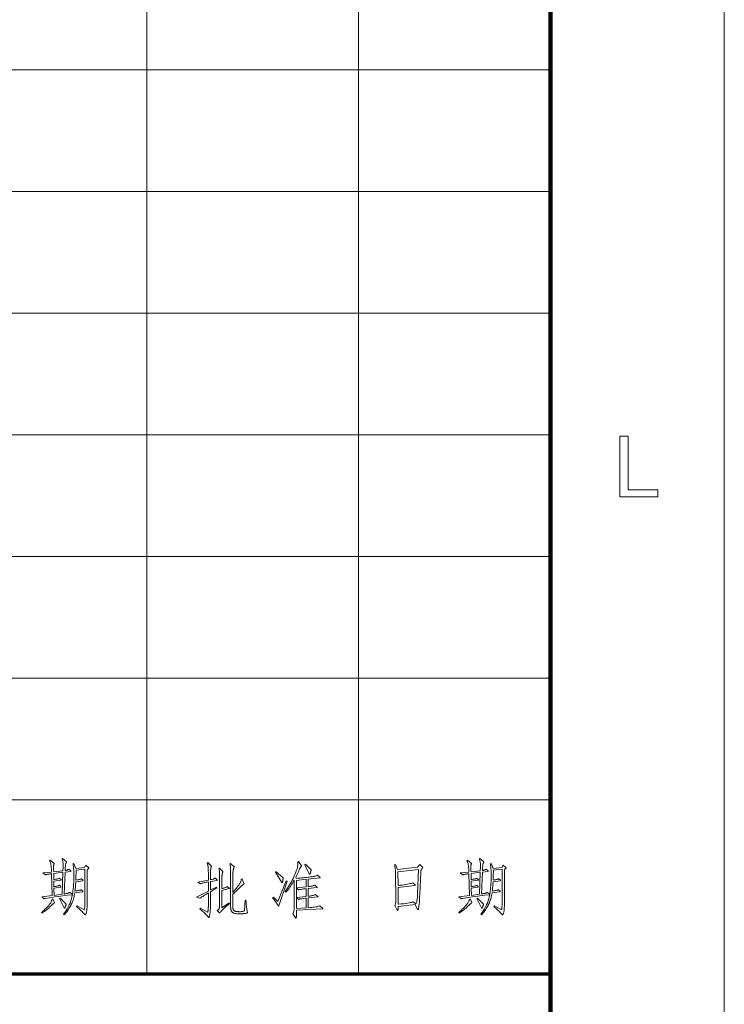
# Model space of a CAD drawing. Extents: x 0 to 1189, y 0 to 841.
# Tile 128 of 132: x 1138 to 1179, y 74 to 131. Entities that reach past the tile are written whole.
import ezdxf

# ---------------------------------------------------------------- set-up
doc = ezdxf.new("R2010")
doc.units = 0

msp = doc.modelspace()

# ---------------------------------------------------------------- linework, layer by layer
at = {"color": 7, "lineweight": 13}
for p, q in [((1179, 10), (1179, 831)), ((1157.953, 821.087), (1157.953, 76.087)), ((1145.78, 821), (1145.78, 76)), ((1169, 128), (989, 128)), ((1169, 121), (989, 121)), ((1169, 114), (989, 114)), ((1169, 107), (989, 107)), ((1169, 100), (989, 100)), ((1169, 93), (989, 93)), ((1169, 86), (989, 86))]:
    msp.add_line(p, q, dxfattribs=at)
at = {"color": 7, "lineweight": 100}
msp.add_line((1169, 20), (1169, 821), dxfattribs=at)
at = {"color": 5, "lineweight": 70}
msp.add_line((989, 76), (1169, 76), dxfattribs=at)
at = {"color": 7, "lineweight": 13}
for points in [[(1172.999, 103.43), (1172.999, 106.93), (1173.462, 106.93), (1173.462, 103.843), (1175.185, 103.843), (1175.185, 103.43)], [(1142.285, 82.242), (1142.441, 82.121), (1142.445, 82.118), (1142.448, 82.115), (1142.45, 82.113), (1142.452, 82.11), (1142.454, 82.108), (1142.456, 82.106), (1142.457, 82.104), (1142.458, 82.102), (1142.458, 82.1), (1142.459, 82.098), (1142.458, 82.096), (1142.458, 82.094), (1142.457, 82.093), (1142.456, 82.091), (1142.455, 82.089), (1142.454, 82.087), (1142.452, 82.085), (1142.45, 82.083), (1142.447, 82.081), (1142.445, 82.079), (1142.428, 82.064), (1142.412, 82.049), (1142.399, 82.034), (1142.387, 82.019), (1142.377, 82.003), (1142.369, 81.988), (1142.363, 81.972), (1142.358, 81.956), (1142.355, 81.939), (1142.355, 81.923), (1142.355, 80.056), (1142.354, 79.991), (1142.353, 79.93), (1142.351, 79.872), (1142.349, 79.817), (1142.345, 79.765), (1142.342, 79.717), (1142.337, 79.673), (1142.331, 79.631), (1142.325, 79.593), (1142.318, 79.559), (1142.311, 79.527), (1142.304, 79.499), (1142.296, 79.475), (1142.289, 79.453), (1142.281, 79.435), (1142.274, 79.42), (1142.266, 79.409), (1142.259, 79.4), (1142.251, 79.395), (1142.244, 79.394), (1142.241, 79.394), (1142.238, 79.395), (1142.235, 79.395), (1142.233, 79.397), (1142.23, 79.398), (1142.227, 79.4), (1142.224, 79.402), (1142.221, 79.405), (1142.219, 79.408), (1142.216, 79.411), (1142.182, 79.45), (1142.145, 79.491), (1142.105, 79.533), (1142.063, 79.577), (1142.018, 79.623), (1141.97, 79.67), (1141.92, 79.719), (1141.866, 79.77), (1141.81, 79.822), (1141.751, 79.876), (1141.779, 79.911), (1142.181, 79.685), (1142.19, 79.712), (1142.197, 79.743), (1142.204, 79.776), (1142.21, 79.812), (1142.215, 79.852), (1142.219, 79.894), (1142.222, 79.94), (1142.224, 79.988), (1142.226, 80.04), (1142.226, 80.095), (1142.226, 82.023), (1141.716, 81.961), (1141.717, 81.909), (1141.717, 81.856), (1141.717, 81.802), (1141.716, 81.746), (1141.715, 81.689), (1141.714, 81.632), (1141.713, 81.573), (1141.711, 81.512), (1141.708, 81.451), (1141.706, 81.389), (1141.762, 81.398), (1141.813, 81.407), (1141.859, 81.416), (1141.9, 81.425), (1141.935, 81.434), (1141.965, 81.442), (1141.99, 81.45), (1142.009, 81.457), (1142.023, 81.465), (1142.032, 81.472), (1142.112, 81.399), (1142.115, 81.396), (1142.118, 81.392), (1142.121, 81.389), (1142.123, 81.386), (1142.125, 81.383), (1142.126, 81.381), (1142.128, 81.378), (1142.128, 81.376), (1142.129, 81.373), (1142.129, 81.371), (1142.129, 81.369), (1142.128, 81.367), (1142.127, 81.366), (1142.125, 81.364), (1142.123, 81.363), (1142.12, 81.361), (1142.117, 81.36), (1142.114, 81.359), (1142.109, 81.358), (1142.105, 81.357), (1141.702, 81.295), (1141.699, 81.24), (1141.696, 81.186), (1141.692, 81.131), (1141.688, 81.077), (1141.683, 81.023), (1141.678, 80.97), (1141.673, 80.916), (1141.667, 80.863), (1141.661, 80.81), (1141.654, 80.757), (1141.719, 80.768), (1141.777, 80.778), (1141.829, 80.788), (1141.875, 80.797), (1141.915, 80.806), (1141.948, 80.814), (1141.975, 80.821), (1141.996, 80.828), (1142.01, 80.835), (1142.018, 80.84), (1142.101, 80.761), (1142.105, 80.758), (1142.108, 80.755), (1142.11, 80.753), (1142.112, 80.75), (1142.114, 80.748), (1142.116, 80.746), (1142.117, 80.744), (1142.118, 80.742), (1142.119, 80.74), (1142.119, 80.738), (1142.118, 80.736), (1142.118, 80.735), (1142.117, 80.733), (1142.115, 80.732), (1142.113, 80.731), (1142.11, 80.73), (1142.107, 80.728), (1142.103, 80.728), (1142.099, 80.727), (1142.094, 80.726), (1141.643, 80.663), (1141.631, 80.585), (1141.617, 80.51), (1141.601, 80.436), (1141.583, 80.364), (1141.565, 80.295), (1141.544, 80.228), (1141.522, 80.163), (1141.498, 80.1), (1141.473, 80.039), (1141.446, 79.98), (1141.417, 79.922), (1141.385, 79.865), (1141.35, 79.807), (1141.313, 79.749), (1141.273, 79.691), (1141.23, 79.633), (1141.185, 79.575), (1141.137, 79.517), (1141.086, 79.459), (1141.033, 79.401), (1140.998, 79.435), (1141.074, 79.535), (1141.145, 79.638), (1141.21, 79.743), (1141.27, 79.851), (1141.323, 79.961), (1141.372, 80.074), (1141.414, 80.19), (1141.451, 80.308), (1141.482, 80.429), (1141.508, 80.552), (1141.21, 80.516), (1140.941, 80.482), (1140.703, 80.451), (1140.495, 80.423), (1140.317, 80.397), (1140.17, 80.375), (1140.052, 80.355), (1139.965, 80.338), (1139.908, 80.324), (1139.881, 80.313), (1139.742, 80.424), (1140.346, 80.5), (1140.311, 81.76), (1140.262, 81.753), (1140.215, 81.747), (1140.172, 81.741), (1140.132, 81.735), (1140.095, 81.729), (1140.062, 81.722), (1140.032, 81.716), (1140.005, 81.71), (1139.981, 81.704), (1139.961, 81.697), (1139.801, 81.801), (1140.311, 81.853), (1140.307, 81.95), (1140.301, 82.039), (1140.294, 82.122), (1140.285, 82.198), (1140.275, 82.266), (1140.263, 82.328), (1140.25, 82.383), (1140.235, 82.431), (1140.218, 82.472), (1140.2, 82.506), (1140.232, 82.537), (1140.45, 82.374), (1140.453, 82.371), (1140.456, 82.368), (1140.459, 82.366), (1140.461, 82.363), (1140.463, 82.36), (1140.465, 82.358), (1140.466, 82.355), (1140.467, 82.353), (1140.467, 82.35), (1140.467, 82.348), (1140.467, 82.345), (1140.467, 82.343), (1140.466, 82.34), (1140.464, 82.337), (1140.463, 82.333), (1140.461, 82.33), (1140.458, 82.326), (1140.455, 82.323), (1140.452, 82.319), (1140.448, 82.315), (1140.445, 82.31), (1140.442, 82.302), (1140.439, 82.292), (1140.436, 82.281), (1140.434, 82.267), (1140.432, 82.25), (1140.431, 82.232), (1140.43, 82.212), (1140.429, 82.189), (1140.429, 82.164), (1140.429, 82.137), (1140.429, 82.11), (1140.43, 82.083), (1140.43, 82.054), (1140.43, 82.025), (1140.431, 81.995), (1140.431, 81.964), (1140.432, 81.932), (1140.432, 81.9), (1140.433, 81.867), (1140.967, 81.923), (1140.974, 82.127), (1140.976, 82.191), (1140.976, 82.251), (1140.974, 82.307), (1140.971, 82.361), (1140.965, 82.41), (1140.958, 82.456), (1140.949, 82.499), (1140.938, 82.538), (1140.926, 82.574), (1140.911, 82.606), (1140.943, 82.637), (1141.151, 82.457), (1141.153, 82.454), (1141.156, 82.452), (1141.158, 82.449), (1141.16, 82.446), (1141.161, 82.444), (1141.162, 82.441), (1141.163, 82.438), (1141.164, 82.436), (1141.165, 82.433), (1141.165, 82.431), (1141.165, 82.428), (1141.164, 82.426), (1141.164, 82.423), (1141.163, 82.42), (1141.162, 82.417), (1141.161, 82.413), (1141.16, 82.41), (1141.158, 82.406), (1141.156, 82.402), (1141.154, 82.398), (1141.146, 82.383), (1141.138, 82.365), (1141.131, 82.345), (1141.124, 82.322), (1141.119, 82.297), (1141.114, 82.269), (1141.11, 82.238), (1141.107, 82.205), (1141.104, 82.169), (1141.102, 82.131), (1141.095, 81.944), (1141.124, 81.951), (1141.151, 81.958), (1141.177, 81.965), (1141.201, 81.972), (1141.223, 81.979), (1141.243, 81.986), (1141.262, 81.994), (1141.278, 82.001), (1141.294, 82.009), (1141.307, 82.016), (1141.401, 81.94), (1141.405, 81.936), (1141.409, 81.932), (1141.413, 81.928), (1141.416, 81.925), (1141.419, 81.921), (1141.421, 81.918), (1141.423, 81.915), (1141.424, 81.912), (1141.425, 81.91), (1141.425, 81.907), (1141.425, 81.905), (1141.424, 81.903), (1141.422, 81.901), (1141.42, 81.899), (1141.418, 81.897), (1141.415, 81.896), (1141.411, 81.894), (1141.407, 81.893), (1141.402, 81.892), (1141.397, 81.892), (1141.092, 81.853), (1141.036, 80.591), (1141.078, 80.597), (1141.118, 80.604), (1141.156, 80.612), (1141.192, 80.621), (1141.226, 80.63), (1141.258, 80.639), (1141.288, 80.65), (1141.316, 80.661), (1141.342, 80.672), (1141.366, 80.684), (1141.512, 80.573), (1141.527, 80.666), (1141.54, 80.763), (1141.552, 80.863), (1141.563, 80.967), (1141.571, 81.075), (1141.579, 81.186), (1141.584, 81.301), (1141.588, 81.42), (1141.591, 81.543), (1141.591, 81.67), (1141.591, 81.75), (1141.589, 81.827), (1141.587, 81.901), (1141.584, 81.972), (1141.579, 82.04), (1141.574, 82.105), (1141.568, 82.166), (1141.56, 82.225), (1141.552, 82.28), (1141.543, 82.332), (1141.588, 82.349), (1141.706, 82.055), (1142.198, 82.121)], [(1149.837, 81.403), (1149.839, 81.401), (1149.841, 81.399), (1149.842, 81.397), (1149.844, 81.395), (1149.845, 81.393), (1149.846, 81.391), (1149.847, 81.39), (1149.847, 81.388), (1149.847, 81.387), (1149.848, 81.385), (1149.847, 81.384), (1149.847, 81.383), (1149.846, 81.381), (1149.845, 81.38), (1149.843, 81.379), (1149.841, 81.378), (1149.839, 81.377), (1149.836, 81.376), (1149.833, 81.376), (1149.83, 81.375), (1149.449, 81.312), (1149.449, 80.823), (1149.792, 80.993), (1149.816, 80.941), (1149.449, 80.723), (1149.449, 79.869), (1149.448, 79.826), (1149.447, 79.782), (1149.446, 79.739), (1149.443, 79.697), (1149.44, 79.654), (1149.437, 79.612), (1149.432, 79.57), (1149.427, 79.529), (1149.422, 79.487), (1149.416, 79.446), (1149.409, 79.407), (1149.403, 79.372), (1149.397, 79.342), (1149.391, 79.315), (1149.386, 79.293), (1149.38, 79.274), (1149.375, 79.26), (1149.371, 79.25), (1149.366, 79.243), (1149.362, 79.241), (1149.36, 79.242), (1149.357, 79.242), (1149.355, 79.243), (1149.352, 79.245), (1149.35, 79.247), (1149.347, 79.249), (1149.344, 79.252), (1149.341, 79.255), (1149.338, 79.258), (1149.334, 79.262), (1149.295, 79.307), (1149.255, 79.352), (1149.211, 79.399), (1149.165, 79.445), (1149.117, 79.493), (1149.067, 79.541), (1149.014, 79.59), (1148.959, 79.64), (1148.901, 79.69), (1148.842, 79.741), (1148.873, 79.783), (1149.286, 79.54), (1149.288, 79.548), (1149.291, 79.557), (1149.294, 79.568), (1149.297, 79.581), (1149.299, 79.595), (1149.302, 79.611), (1149.305, 79.629), (1149.308, 79.649), (1149.311, 79.67), (1149.313, 79.692), (1149.316, 79.716), (1149.318, 79.738), (1149.32, 79.76), (1149.322, 79.781), (1149.324, 79.801), (1149.325, 79.82), (1149.326, 79.839), (1149.327, 79.857), (1149.327, 79.874), (1149.327, 79.89), (1149.327, 80.65), (1149.249, 80.604), (1149.178, 80.561), (1149.113, 80.522), (1149.055, 80.486), (1149.004, 80.454), (1148.959, 80.425), (1148.92, 80.4), (1148.889, 80.378), (1148.864, 80.359), (1148.845, 80.345), (1148.637, 80.417), (1149.327, 80.761), (1149.327, 81.292), (1149.266, 81.281), (1149.208, 81.269), (1149.153, 81.258), (1149.102, 81.247), (1149.055, 81.235), (1149.011, 81.224), (1148.97, 81.212), (1148.933, 81.201), (1148.899, 81.189), (1148.869, 81.177), (1148.713, 81.278), (1149.327, 81.389), (1149.327, 81.718), (1149.327, 81.781), (1149.327, 81.84), (1149.326, 81.894), (1149.325, 81.945), (1149.323, 81.992), (1149.322, 82.036), (1149.32, 82.075), (1149.317, 82.11), (1149.315, 82.142), (1149.312, 82.169), (1149.308, 82.195), (1149.304, 82.219), (1149.3, 82.243), (1149.295, 82.265), (1149.29, 82.287), (1149.285, 82.308), (1149.279, 82.329), (1149.272, 82.348), (1149.265, 82.367), (1149.258, 82.384), (1149.289, 82.409), (1149.497, 82.214), (1149.5, 82.212), (1149.502, 82.209), (1149.504, 82.207), (1149.506, 82.204), (1149.508, 82.202), (1149.509, 82.2), (1149.51, 82.198), (1149.51, 82.196), (1149.511, 82.194), (1149.511, 82.192), (1149.511, 82.19), (1149.511, 82.188), (1149.51, 82.187), (1149.51, 82.185), (1149.509, 82.183), (1149.509, 82.181), (1149.508, 82.179), (1149.507, 82.177), (1149.505, 82.175), (1149.504, 82.173), (1149.494, 82.151), (1149.484, 82.125), (1149.476, 82.093), (1149.469, 82.055), (1149.463, 82.012), (1149.458, 81.964), (1149.454, 81.911), (1149.451, 81.852), (1149.449, 81.788), (1149.449, 81.718), (1149.449, 81.413), (1149.491, 81.421), (1149.53, 81.43), (1149.566, 81.439), (1149.599, 81.447), (1149.629, 81.456), (1149.656, 81.466), (1149.68, 81.475), (1149.701, 81.484), (1149.718, 81.494), (1149.733, 81.503)], [(1151.492, 80.244), (1151.498, 80.148), (1151.504, 80.058), (1151.511, 79.974), (1151.518, 79.895), (1151.526, 79.822), (1151.534, 79.754), (1151.543, 79.692), (1151.552, 79.636), (1151.562, 79.585), (1151.572, 79.54), (1151.572, 79.537), (1151.573, 79.534), (1151.573, 79.532), (1151.574, 79.529), (1151.574, 79.527), (1151.575, 79.525), (1151.575, 79.523), (1151.575, 79.521), (1151.575, 79.519), (1151.575, 79.517), (1151.575, 79.515), (1151.575, 79.514), (1151.575, 79.512), (1151.574, 79.511), (1151.574, 79.509), (1151.573, 79.507), (1151.573, 79.506), (1151.572, 79.504), (1151.571, 79.503), (1151.57, 79.502), (1151.568, 79.5), (1151.562, 79.498), (1151.555, 79.496), (1151.544, 79.494), (1151.531, 79.491), (1151.516, 79.488), (1151.497, 79.485), (1151.476, 79.482), (1151.452, 79.478), (1151.426, 79.474), (1151.398, 79.47), (1151.368, 79.466), (1151.338, 79.463), (1151.307, 79.461), (1151.275, 79.458), (1151.241, 79.456), (1151.207, 79.455), (1151.172, 79.454), (1151.135, 79.453), (1151.098, 79.453), (1151.061, 79.453), (1151.025, 79.455), (1150.991, 79.457), (1150.958, 79.459), (1150.927, 79.463), (1150.897, 79.467), (1150.869, 79.473), (1150.842, 79.479), (1150.817, 79.485), (1150.793, 79.493), (1150.77, 79.502), (1150.75, 79.511), (1150.73, 79.522), (1150.713, 79.535), (1150.697, 79.548), (1150.682, 79.563), (1150.669, 79.579), (1150.658, 79.596), (1150.648, 79.614), (1150.64, 79.633), (1150.633, 79.655), (1150.627, 79.679), (1150.622, 79.706), (1150.617, 79.736), (1150.613, 79.768), (1150.61, 79.803), (1150.607, 79.841), (1150.605, 79.881), (1150.604, 79.924), (1150.604, 79.97), (1150.604, 81.774), (1150.603, 81.867), (1150.602, 81.952), (1150.6, 82.028), (1150.597, 82.096), (1150.593, 82.155), (1150.588, 82.205), (1150.582, 82.246), (1150.575, 82.279), (1150.567, 82.303), (1150.559, 82.318), (1150.597, 82.35), (1150.805, 82.148), (1150.806, 82.146), (1150.806, 82.144), (1150.807, 82.142), (1150.807, 82.14), (1150.808, 82.139), (1150.808, 82.137), (1150.808, 82.135), (1150.808, 82.133), (1150.808, 82.131), (1150.808, 82.129), (1150.808, 82.128), (1150.808, 82.126), (1150.808, 82.124), (1150.807, 82.122), (1150.807, 82.12), (1150.806, 82.118), (1150.805, 82.116), (1150.804, 82.114), (1150.803, 82.112), (1150.802, 82.11), (1150.796, 82.101), (1150.791, 82.09), (1150.786, 82.076), (1150.78, 82.061), (1150.776, 82.044), (1150.771, 82.024), (1150.766, 82.003), (1150.762, 81.979), (1150.757, 81.954), (1150.753, 81.926), (1150.749, 81.898), (1150.745, 81.869), (1150.742, 81.84), (1150.74, 81.811), (1150.737, 81.782), (1150.735, 81.752), (1150.734, 81.722), (1150.733, 81.692), (1150.732, 81.662), (1150.732, 81.632), (1150.732, 80.678), (1150.779, 80.733), (1150.823, 80.786), (1150.866, 80.837), (1150.906, 80.886), (1150.943, 80.933), (1150.979, 80.977), (1151.012, 81.02), (1151.043, 81.061), (1151.072, 81.099), (1151.098, 81.136), (1151.122, 81.17), (1151.143, 81.204), (1151.161, 81.238), (1151.177, 81.27), (1151.19, 81.301), (1151.199, 81.332), (1151.207, 81.361), (1151.211, 81.39), (1151.212, 81.417), (1151.211, 81.444), (1151.273, 81.455), (1151.377, 81.201), (1151.378, 81.199), (1151.379, 81.197), (1151.379, 81.195), (1151.38, 81.193), (1151.38, 81.191), (1151.38, 81.188), (1151.381, 81.186), (1151.381, 81.184), (1151.381, 81.181), (1151.381, 81.179), (1151.381, 81.177), (1151.38, 81.174), (1151.379, 81.172), (1151.378, 81.17), (1151.376, 81.168), (1151.374, 81.166), (1151.371, 81.164), (1151.369, 81.163), (1151.365, 81.161), (1151.362, 81.16), (1151.358, 81.158), (1151.354, 81.156), (1151.349, 81.154), (1151.344, 81.151), (1151.339, 81.148), (1151.334, 81.145), (1151.328, 81.141), (1151.322, 81.136), (1151.316, 81.132), (1151.31, 81.127), (1151.301, 81.12), (1151.289, 81.109), (1151.273, 81.094), (1151.253, 81.075), (1151.229, 81.053), (1151.202, 81.026), (1151.17, 80.996), (1151.135, 80.962), (1151.096, 80.924), (1151.053, 80.882), (1151.01, 80.84), (1150.969, 80.8), (1150.93, 80.763), (1150.894, 80.728), (1150.861, 80.696), (1150.83, 80.666), (1150.802, 80.639), (1150.776, 80.615), (1150.753, 80.593), (1150.732, 80.574), (1150.732, 80.018), (1150.732, 79.971), (1150.733, 79.927), (1150.734, 79.886), (1150.736, 79.849), (1150.738, 79.815), (1150.74, 79.785), (1150.743, 79.758), (1150.747, 79.734), (1150.75, 79.714), (1150.755, 79.698), (1150.76, 79.683), (1150.767, 79.67), (1150.776, 79.657), (1150.786, 79.646), (1150.798, 79.636), (1150.811, 79.626), (1150.826, 79.618), (1150.843, 79.61), (1150.861, 79.604), (1150.881, 79.599), (1150.903, 79.594), (1150.925, 79.59), (1150.949, 79.586), (1150.974, 79.583), (1151, 79.581), (1151.027, 79.578), (1151.056, 79.577), (1151.086, 79.575), (1151.116, 79.575), (1151.148, 79.574), (1151.18, 79.575), (1151.211, 79.577), (1151.24, 79.579), (1151.267, 79.583), (1151.293, 79.587), (1151.318, 79.593), (1151.341, 79.6), (1151.363, 79.608), (1151.383, 79.617), (1151.402, 79.626), (1151.436, 80.244)], [(1155.891, 79.769), (1155.893, 79.767), (1155.896, 79.765), (1155.898, 79.762), (1155.9, 79.76), (1155.901, 79.758), (1155.902, 79.756), (1155.903, 79.754), (1155.904, 79.752), (1155.904, 79.75), (1155.905, 79.748), (1155.904, 79.746), (1155.904, 79.744), (1155.903, 79.743), (1155.901, 79.741), (1155.899, 79.74), (1155.897, 79.739), (1155.894, 79.738), (1155.891, 79.738), (1155.888, 79.738), (1155.884, 79.737), (1154.396, 79.654), (1154.395, 79.59), (1154.395, 79.532), (1154.395, 79.479), (1154.394, 79.432), (1154.393, 79.39), (1154.392, 79.353), (1154.391, 79.322), (1154.39, 79.297), (1154.388, 79.277), (1154.387, 79.262), (1154.385, 79.251), (1154.383, 79.241), (1154.381, 79.232), (1154.38, 79.224), (1154.378, 79.218), (1154.376, 79.213), (1154.374, 79.209), (1154.372, 79.206), (1154.37, 79.204), (1154.368, 79.203), (1154.366, 79.203), (1154.364, 79.204), (1154.361, 79.204), (1154.359, 79.205), (1154.357, 79.207), (1154.355, 79.208), (1154.353, 79.21), (1154.351, 79.212), (1154.349, 79.214), (1154.347, 79.217), (1154.194, 79.467), (1154.208, 79.491), (1154.22, 79.519), (1154.231, 79.551), (1154.241, 79.588), (1154.249, 79.629), (1154.255, 79.675), (1154.261, 79.725), (1154.264, 79.779), (1154.266, 79.838), (1154.267, 79.901), (1154.267, 81.16), (1154.267, 81.195), (1154.267, 81.228), (1154.267, 81.257), (1154.267, 81.284), (1154.266, 81.308), (1154.266, 81.329), (1154.266, 81.348), (1154.265, 81.363), (1154.264, 81.376), (1154.264, 81.385), (1154.213, 81.296), (1154.162, 81.211), (1154.112, 81.131), (1154.063, 81.054), (1154.014, 80.983), (1153.966, 80.916), (1153.918, 80.853), (1153.871, 80.795), (1153.824, 80.741), (1153.778, 80.691), (1153.743, 80.73), (1153.811, 80.826), (1153.876, 80.923), (1153.938, 81.018), (1153.996, 81.113), (1154.052, 81.207), (1154.105, 81.301), (1154.154, 81.393), (1154.201, 81.486), (1154.244, 81.577), (1154.285, 81.668), (1154.321, 81.756), (1154.354, 81.84), (1154.384, 81.92), (1154.409, 81.995), (1154.43, 82.066), (1154.448, 82.132), (1154.461, 82.194), (1154.471, 82.251), (1154.477, 82.304), (1154.479, 82.353), (1154.479, 82.363), (1154.478, 82.372), (1154.478, 82.381), (1154.477, 82.39), (1154.476, 82.398), (1154.475, 82.406), (1154.474, 82.414), (1154.472, 82.422), (1154.47, 82.429), (1154.468, 82.436), (1154.51, 82.457), (1154.68, 82.214), (1154.681, 82.213), (1154.681, 82.211), (1154.682, 82.21), (1154.682, 82.208), (1154.683, 82.206), (1154.683, 82.204), (1154.683, 82.202), (1154.683, 82.2), (1154.683, 82.198), (1154.683, 82.195), (1154.683, 82.193), (1154.683, 82.191), (1154.682, 82.189), (1154.682, 82.186), (1154.681, 82.184), (1154.68, 82.183), (1154.678, 82.181), (1154.677, 82.179), (1154.675, 82.178), (1154.673, 82.176), (1154.661, 82.166), (1154.649, 82.154), (1154.636, 82.138), (1154.623, 82.12), (1154.61, 82.099), (1154.597, 82.074), (1154.583, 82.047), (1154.569, 82.018), (1154.554, 81.985), (1154.539, 81.949), (1154.524, 81.912), (1154.508, 81.873), (1154.491, 81.834), (1154.473, 81.795), (1154.455, 81.754), (1154.436, 81.713), (1154.416, 81.671), (1154.395, 81.629), (1154.373, 81.585), (1154.35, 81.541), (1154.385, 81.489), (1154.496, 81.5), (1154.601, 81.51), (1154.7, 81.519), (1154.794, 81.529), (1154.882, 81.538), (1154.964, 81.547), (1155.04, 81.555), (1155.11, 81.564), (1155.175, 81.572), (1155.233, 81.58), (1155.287, 81.587), (1155.337, 81.596), (1155.384, 81.604), (1155.426, 81.613), (1155.464, 81.622), (1155.499, 81.632), (1155.53, 81.641), (1155.557, 81.652), (1155.58, 81.662), (1155.599, 81.673), (1155.735, 81.555), (1155.738, 81.553), (1155.741, 81.55), (1155.743, 81.547), (1155.746, 81.545), (1155.748, 81.543), (1155.749, 81.541), (1155.75, 81.538), (1155.751, 81.536), (1155.752, 81.535), (1155.752, 81.533), (1155.752, 81.531), (1155.751, 81.529), (1155.75, 81.528), (1155.749, 81.527), (1155.747, 81.525), (1155.744, 81.524), (1155.742, 81.523), (1155.739, 81.522), (1155.735, 81.521), (1155.731, 81.521), (1155.075, 81.451), (1155.075, 81.011), (1155.129, 81.018), (1155.178, 81.026), (1155.224, 81.035), (1155.266, 81.043), (1155.305, 81.052), (1155.341, 81.061), (1155.372, 81.071), (1155.401, 81.081), (1155.425, 81.091), (1155.447, 81.101), (1155.582, 80.993), (1155.584, 80.992), (1155.586, 80.99), (1155.587, 80.989), (1155.589, 80.987), (1155.59, 80.985), (1155.591, 80.983), (1155.591, 80.981), (1155.592, 80.979), (1155.592, 80.977), (1155.592, 80.974), (1155.592, 80.972), (1155.592, 80.97), (1155.591, 80.968), (1155.59, 80.966), (1155.588, 80.965), (1155.586, 80.964), (1155.584, 80.963), (1155.581, 80.963), (1155.578, 80.962), (1155.575, 80.962), (1155.075, 80.91), (1155.075, 80.463), (1155.122, 80.469), (1155.168, 80.476), (1155.212, 80.484), (1155.256, 80.493), (1155.298, 80.502), (1155.34, 80.511), (1155.38, 80.522), (1155.42, 80.532), (1155.458, 80.544), (1155.495, 80.556), (1155.624, 80.452), (1155.626, 80.45), (1155.629, 80.448), (1155.631, 80.446), (1155.632, 80.444), (1155.634, 80.442), (1155.635, 80.44), (1155.636, 80.438), (1155.637, 80.435), (1155.637, 80.433), (1155.637, 80.431), (1155.637, 80.429), (1155.637, 80.428), (1155.636, 80.426), (1155.635, 80.425), (1155.633, 80.424), (1155.631, 80.423), (1155.629, 80.422), (1155.626, 80.421), (1155.623, 80.421), (1155.62, 80.421), (1155.075, 80.365), (1155.075, 79.803), (1155.177, 79.811), (1155.271, 79.82), (1155.357, 79.829), (1155.435, 79.839), (1155.505, 79.849), (1155.566, 79.86), (1155.62, 79.872), (1155.665, 79.884), (1155.702, 79.897), (1155.731, 79.911)], [(1155.239, 81.989), (1155.236, 81.965), (1155.232, 81.941), (1155.229, 81.919), (1155.225, 81.898), (1155.22, 81.879), (1155.216, 81.86), (1155.211, 81.843), (1155.205, 81.827), (1155.199, 81.812), (1155.193, 81.798), (1155.187, 81.786), (1155.182, 81.774), (1155.176, 81.765), (1155.171, 81.756), (1155.167, 81.749), (1155.162, 81.743), (1155.158, 81.738), (1155.155, 81.735), (1155.151, 81.733), (1155.148, 81.732), (1155.146, 81.732), (1155.143, 81.733), (1155.141, 81.733), (1155.139, 81.734), (1155.137, 81.735), (1155.135, 81.736), (1155.134, 81.737), (1155.133, 81.739), (1155.132, 81.741), (1155.131, 81.743), (1154.874, 82.277), (1154.912, 82.308)], [(1161.484, 82.284), (1161.626, 82.155), (1161.631, 82.15), (1161.636, 82.146), (1161.64, 82.142), (1161.644, 82.137), (1161.647, 82.134), (1161.65, 82.13), (1161.651, 82.126), (1161.653, 82.123), (1161.654, 82.12), (1161.654, 82.117), (1161.654, 82.114), (1161.653, 82.11), (1161.651, 82.106), (1161.648, 82.102), (1161.645, 82.096), (1161.641, 82.09), (1161.636, 82.084), (1161.631, 82.077), (1161.625, 82.07), (1161.618, 82.062), (1161.61, 82.053), (1161.604, 82.045), (1161.598, 82.037), (1161.592, 82.029), (1161.587, 82.02), (1161.582, 82.012), (1161.578, 82.004), (1161.574, 81.996), (1161.57, 81.988), (1161.567, 81.98), (1161.565, 81.971), (1161.562, 81.962), (1161.56, 81.951), (1161.558, 81.939), (1161.556, 81.926), (1161.554, 81.912), (1161.553, 81.896), (1161.552, 81.88), (1161.551, 81.862), (1161.55, 81.843), (1161.487, 80.584), (1161.479, 80.414), (1161.47, 80.263), (1161.461, 80.129), (1161.451, 80.013), (1161.441, 79.915), (1161.43, 79.835), (1161.419, 79.772), (1161.408, 79.728), (1161.396, 79.701), (1161.383, 79.692), (1161.38, 79.693), (1161.377, 79.694), (1161.374, 79.697), (1161.371, 79.7), (1161.367, 79.705), (1161.363, 79.711), (1161.359, 79.718), (1161.354, 79.725), (1161.35, 79.734), (1161.345, 79.744), (1161.227, 79.987), (1160.252, 79.879), (1160.252, 79.853), (1160.252, 79.828), (1160.251, 79.804), (1160.25, 79.783), (1160.249, 79.763), (1160.248, 79.745), (1160.246, 79.729), (1160.244, 79.715), (1160.241, 79.703), (1160.239, 79.692), (1160.236, 79.683), (1160.233, 79.675), (1160.23, 79.667), (1160.228, 79.661), (1160.225, 79.656), (1160.223, 79.651), (1160.22, 79.648), (1160.218, 79.646), (1160.215, 79.644), (1160.213, 79.644), (1160.21, 79.644), (1160.207, 79.646), (1160.204, 79.648), (1160.2, 79.652), (1160.197, 79.657), (1160.192, 79.662), (1160.188, 79.669), (1160.183, 79.677), (1160.178, 79.686), (1160.173, 79.696), (1160.051, 79.932), (1160.066, 79.949), (1160.078, 79.975), (1160.089, 80.01), (1160.099, 80.053), (1160.106, 80.105), (1160.112, 80.165), (1160.116, 80.235), (1160.118, 80.312), (1160.118, 80.399), (1160.117, 80.494), (1160.096, 81.631), (1160.096, 81.701), (1160.094, 81.77), (1160.091, 81.837), (1160.086, 81.903), (1160.081, 81.967), (1160.074, 82.03), (1160.066, 82.091), (1160.056, 82.151), (1160.046, 82.209), (1160.034, 82.266), (1160.093, 82.287), (1160.214, 81.992), (1161.359, 82.127)], [(1166.285, 82.242), (1166.441, 82.121), (1166.445, 82.118), (1166.448, 82.115), (1166.45, 82.113), (1166.452, 82.11), (1166.454, 82.108), (1166.456, 82.106), (1166.457, 82.104), (1166.458, 82.102), (1166.458, 82.1), (1166.459, 82.098), (1166.458, 82.096), (1166.458, 82.094), (1166.457, 82.093), (1166.456, 82.091), (1166.455, 82.089), (1166.454, 82.087), (1166.452, 82.085), (1166.45, 82.083), (1166.447, 82.081), (1166.445, 82.079), (1166.428, 82.064), (1166.412, 82.049), (1166.399, 82.034), (1166.387, 82.019), (1166.377, 82.003), (1166.369, 81.988), (1166.363, 81.972), (1166.358, 81.956), (1166.355, 81.939), (1166.355, 81.923), (1166.355, 80.056), (1166.354, 79.991), (1166.353, 79.93), (1166.351, 79.872), (1166.349, 79.817), (1166.345, 79.765), (1166.342, 79.717), (1166.337, 79.673), (1166.331, 79.631), (1166.325, 79.593), (1166.318, 79.559), (1166.311, 79.527), (1166.304, 79.499), (1166.296, 79.475), (1166.289, 79.453), (1166.281, 79.435), (1166.274, 79.42), (1166.266, 79.409), (1166.259, 79.4), (1166.251, 79.395), (1166.244, 79.394), (1166.241, 79.394), (1166.238, 79.395), (1166.235, 79.395), (1166.233, 79.397), (1166.23, 79.398), (1166.227, 79.4), (1166.224, 79.402), (1166.221, 79.405), (1166.219, 79.408), (1166.216, 79.411), (1166.182, 79.45), (1166.145, 79.491), (1166.105, 79.533), (1166.063, 79.577), (1166.018, 79.623), (1165.97, 79.67), (1165.92, 79.719), (1165.866, 79.77), (1165.81, 79.822), (1165.751, 79.876), (1165.779, 79.911), (1166.181, 79.685), (1166.19, 79.712), (1166.197, 79.743), (1166.204, 79.776), (1166.21, 79.812), (1166.215, 79.852), (1166.219, 79.894), (1166.222, 79.94), (1166.224, 79.988), (1166.226, 80.04), (1166.226, 80.095), (1166.226, 82.023), (1165.716, 81.961), (1165.717, 81.909), (1165.717, 81.856), (1165.717, 81.802), (1165.716, 81.746), (1165.715, 81.689), (1165.714, 81.632), (1165.713, 81.573), (1165.711, 81.512), (1165.708, 81.451), (1165.706, 81.389), (1165.762, 81.398), (1165.813, 81.407), (1165.859, 81.416), (1165.9, 81.425), (1165.935, 81.434), (1165.965, 81.442), (1165.99, 81.45), (1166.009, 81.457), (1166.023, 81.465), (1166.032, 81.472), (1166.112, 81.399), (1166.115, 81.396), (1166.118, 81.392), (1166.121, 81.389), (1166.123, 81.386), (1166.125, 81.383), (1166.126, 81.381), (1166.128, 81.378), (1166.128, 81.376), (1166.129, 81.373), (1166.129, 81.371), (1166.129, 81.369), (1166.128, 81.367), (1166.127, 81.366), (1166.125, 81.364), (1166.123, 81.363), (1166.12, 81.361), (1166.117, 81.36), (1166.114, 81.359), (1166.109, 81.358), (1166.105, 81.357), (1165.702, 81.295), (1165.699, 81.24), (1165.696, 81.186), (1165.692, 81.131), (1165.688, 81.077), (1165.683, 81.023), (1165.678, 80.97), (1165.673, 80.916), (1165.667, 80.863), (1165.661, 80.81), (1165.654, 80.757), (1165.719, 80.768), (1165.777, 80.778), (1165.829, 80.788), (1165.875, 80.797), (1165.915, 80.806), (1165.948, 80.814), (1165.975, 80.821), (1165.996, 80.828), (1166.01, 80.835), (1166.018, 80.84), (1166.101, 80.761), (1166.105, 80.758), (1166.108, 80.755), (1166.11, 80.753), (1166.112, 80.75), (1166.114, 80.748), (1166.116, 80.746), (1166.117, 80.744), (1166.118, 80.742), (1166.119, 80.74), (1166.119, 80.738), (1166.118, 80.736), (1166.118, 80.735), (1166.117, 80.733), (1166.115, 80.732), (1166.113, 80.731), (1166.11, 80.73), (1166.107, 80.728), (1166.103, 80.728), (1166.099, 80.727), (1166.094, 80.726), (1165.643, 80.663), (1165.631, 80.585), (1165.617, 80.51), (1165.601, 80.436), (1165.583, 80.364), (1165.565, 80.295), (1165.544, 80.228), (1165.522, 80.163), (1165.498, 80.1), (1165.473, 80.039), (1165.446, 79.98), (1165.417, 79.922), (1165.385, 79.865), (1165.35, 79.807), (1165.313, 79.749), (1165.273, 79.691), (1165.23, 79.633), (1165.185, 79.575), (1165.137, 79.517), (1165.086, 79.459), (1165.033, 79.401), (1164.998, 79.435), (1165.074, 79.535), (1165.145, 79.638), (1165.21, 79.743), (1165.27, 79.851), (1165.323, 79.961), (1165.372, 80.074), (1165.414, 80.19), (1165.451, 80.308), (1165.482, 80.429), (1165.508, 80.552), (1165.21, 80.516), (1164.941, 80.482), (1164.703, 80.451), (1164.495, 80.423), (1164.317, 80.397), (1164.17, 80.375), (1164.052, 80.355), (1163.965, 80.338), (1163.908, 80.324), (1163.881, 80.313), (1163.742, 80.424), (1164.346, 80.5), (1164.311, 81.76), (1164.262, 81.753), (1164.215, 81.747), (1164.172, 81.741), (1164.132, 81.735), (1164.095, 81.729), (1164.062, 81.722), (1164.032, 81.716), (1164.005, 81.71), (1163.981, 81.704), (1163.961, 81.697), (1163.801, 81.801), (1164.311, 81.853), (1164.307, 81.95), (1164.301, 82.039), (1164.294, 82.122), (1164.285, 82.198), (1164.275, 82.266), (1164.263, 82.328), (1164.25, 82.383), (1164.235, 82.431), (1164.218, 82.472), (1164.2, 82.506), (1164.232, 82.537), (1164.45, 82.374), (1164.453, 82.371), (1164.456, 82.368), (1164.459, 82.366), (1164.461, 82.363), (1164.463, 82.36), (1164.465, 82.358), (1164.466, 82.355), (1164.467, 82.353), (1164.467, 82.35), (1164.467, 82.348), (1164.467, 82.345), (1164.467, 82.343), (1164.466, 82.34), (1164.464, 82.337), (1164.463, 82.333), (1164.461, 82.33), (1164.458, 82.326), (1164.455, 82.323), (1164.452, 82.319), (1164.448, 82.315), (1164.445, 82.31), (1164.442, 82.302), (1164.439, 82.292), (1164.436, 82.281), (1164.434, 82.267), (1164.432, 82.25), (1164.431, 82.232), (1164.43, 82.212), (1164.429, 82.189), (1164.429, 82.164), (1164.429, 82.137), (1164.429, 82.11), (1164.43, 82.083), (1164.43, 82.054), (1164.43, 82.025), (1164.431, 81.995), (1164.431, 81.964), (1164.432, 81.932), (1164.432, 81.9), (1164.433, 81.867), (1164.967, 81.923), (1164.974, 82.127), (1164.976, 82.191), (1164.976, 82.251), (1164.974, 82.307), (1164.971, 82.361), (1164.965, 82.41), (1164.958, 82.456), (1164.949, 82.499), (1164.938, 82.538), (1164.926, 82.574), (1164.911, 82.606), (1164.943, 82.637), (1165.151, 82.457), (1165.153, 82.454), (1165.156, 82.452), (1165.158, 82.449), (1165.16, 82.446), (1165.161, 82.444), (1165.162, 82.441), (1165.163, 82.438), (1165.164, 82.436), (1165.165, 82.433), (1165.165, 82.431), (1165.165, 82.428), (1165.164, 82.426), (1165.164, 82.423), (1165.163, 82.42), (1165.162, 82.417), (1165.161, 82.413), (1165.16, 82.41), (1165.158, 82.406), (1165.156, 82.402), (1165.154, 82.398), (1165.146, 82.383), (1165.138, 82.365), (1165.131, 82.345), (1165.124, 82.322), (1165.119, 82.297), (1165.114, 82.269), (1165.11, 82.238), (1165.107, 82.205), (1165.104, 82.169), (1165.102, 82.131), (1165.095, 81.944), (1165.124, 81.951), (1165.151, 81.958), (1165.177, 81.965), (1165.201, 81.972), (1165.223, 81.979), (1165.243, 81.986), (1165.262, 81.994), (1165.278, 82.001), (1165.294, 82.009), (1165.307, 82.016), (1165.401, 81.94), (1165.405, 81.936), (1165.409, 81.932), (1165.413, 81.928), (1165.416, 81.925), (1165.419, 81.921), (1165.421, 81.918), (1165.423, 81.915), (1165.424, 81.912), (1165.425, 81.91), (1165.425, 81.907), (1165.425, 81.905), (1165.424, 81.903), (1165.422, 81.901), (1165.42, 81.899), (1165.418, 81.897), (1165.415, 81.896), (1165.411, 81.894), (1165.407, 81.893), (1165.402, 81.892), (1165.397, 81.892), (1165.092, 81.853), (1165.036, 80.591), (1165.078, 80.597), (1165.118, 80.604), (1165.156, 80.612), (1165.192, 80.621), (1165.226, 80.63), (1165.258, 80.639), (1165.288, 80.65), (1165.316, 80.661), (1165.342, 80.672), (1165.366, 80.684), (1165.512, 80.573), (1165.527, 80.666), (1165.54, 80.763), (1165.552, 80.863), (1165.563, 80.967), (1165.571, 81.075), (1165.579, 81.186), (1165.584, 81.301), (1165.588, 81.42), (1165.591, 81.543), (1165.591, 81.67), (1165.591, 81.75), (1165.589, 81.827), (1165.587, 81.901), (1165.584, 81.972), (1165.579, 82.04), (1165.574, 82.105), (1165.568, 82.166), (1165.56, 82.225), (1165.552, 82.28), (1165.543, 82.332), (1165.588, 82.349), (1165.706, 82.055), (1166.198, 82.121)], [(1140.964, 81.84), (1140.433, 81.777), (1140.44, 81.42), (1140.502, 81.429), (1140.559, 81.439), (1140.608, 81.448), (1140.652, 81.457), (1140.689, 81.466), (1140.719, 81.474), (1140.743, 81.483), (1140.76, 81.491), (1140.772, 81.499), (1140.776, 81.506), (1140.853, 81.434), (1140.855, 81.431), (1140.858, 81.428), (1140.86, 81.426), (1140.861, 81.423), (1140.863, 81.421), (1140.864, 81.418), (1140.865, 81.416), (1140.866, 81.414), (1140.866, 81.411), (1140.866, 81.409), (1140.866, 81.407), (1140.866, 81.405), (1140.865, 81.404), (1140.864, 81.402), (1140.862, 81.401), (1140.86, 81.399), (1140.858, 81.398), (1140.855, 81.397), (1140.852, 81.396), (1140.849, 81.395), (1140.443, 81.326), (1140.45, 81.01), (1140.505, 81.022), (1140.555, 81.033), (1140.599, 81.043), (1140.638, 81.052), (1140.672, 81.061), (1140.701, 81.069), (1140.724, 81.076), (1140.742, 81.083), (1140.755, 81.088), (1140.762, 81.094), (1140.835, 81.017), (1140.838, 81.014), (1140.84, 81.011), (1140.842, 81.008), (1140.844, 81.005), (1140.846, 81.002), (1140.847, 81), (1140.848, 80.997), (1140.849, 80.995), (1140.849, 80.993), (1140.849, 80.991), (1140.849, 80.99), (1140.848, 80.988), (1140.847, 80.987), (1140.846, 80.985), (1140.844, 80.984), (1140.842, 80.983), (1140.839, 80.982), (1140.836, 80.981), (1140.832, 80.98), (1140.828, 80.979), (1140.45, 80.92), (1140.457, 80.514), (1140.918, 80.573)], [(1150.545, 80.05), (1150.462, 79.978), (1150.385, 79.911), (1150.314, 79.847), (1150.25, 79.788), (1150.192, 79.733), (1150.14, 79.682), (1150.094, 79.635), (1150.054, 79.592), (1150.021, 79.554), (1149.993, 79.519), (1149.992, 79.517), (1149.99, 79.515), (1149.989, 79.514), (1149.988, 79.512), (1149.986, 79.511), (1149.985, 79.51), (1149.984, 79.509), (1149.982, 79.509), (1149.981, 79.509), (1149.979, 79.509), (1149.978, 79.509), (1149.977, 79.509), (1149.975, 79.509), (1149.974, 79.51), (1149.972, 79.51), (1149.971, 79.511), (1149.97, 79.512), (1149.968, 79.513), (1149.967, 79.514), (1149.965, 79.515), (1149.841, 79.64), (1149.859, 79.654), (1149.875, 79.668), (1149.89, 79.682), (1149.904, 79.695), (1149.916, 79.708), (1149.927, 79.722), (1149.936, 79.735), (1149.944, 79.748), (1149.95, 79.761), (1149.955, 79.774), (1149.959, 79.789), (1149.963, 79.807), (1149.966, 79.828), (1149.968, 79.853), (1149.971, 79.882), (1149.973, 79.914), (1149.974, 79.95), (1149.975, 79.989), (1149.976, 80.031), (1149.976, 80.077), (1149.976, 81.604), (1149.975, 81.668), (1149.974, 81.728), (1149.972, 81.784), (1149.969, 81.835), (1149.965, 81.881), (1149.961, 81.924), (1149.955, 81.961), (1149.949, 81.995), (1149.942, 82.023), (1149.934, 82.048), (1149.969, 82.076), (1150.156, 81.892), (1150.159, 81.889), (1150.161, 81.886), (1150.163, 81.884), (1150.165, 81.881), (1150.167, 81.879), (1150.168, 81.876), (1150.169, 81.874), (1150.17, 81.872), (1150.17, 81.87), (1150.17, 81.868), (1150.17, 81.865), (1150.17, 81.863), (1150.169, 81.86), (1150.168, 81.858), (1150.166, 81.854), (1150.165, 81.851), (1150.162, 81.848), (1150.16, 81.844), (1150.157, 81.84), (1150.155, 81.836), (1150.151, 81.831), (1150.148, 81.824), (1150.145, 81.816), (1150.141, 81.806), (1150.138, 81.794), (1150.135, 81.78), (1150.131, 81.765), (1150.127, 81.747), (1150.124, 81.729), (1150.12, 81.708), (1150.116, 81.686), (1150.113, 81.664), (1150.11, 81.641), (1150.108, 81.618), (1150.106, 81.594), (1150.104, 81.57), (1150.103, 81.545), (1150.102, 81.52), (1150.101, 81.495), (1150.101, 81.469), (1150.101, 80.903), (1150.145, 80.914), (1150.186, 80.924), (1150.224, 80.935), (1150.258, 80.946), (1150.29, 80.958), (1150.318, 80.969), (1150.343, 80.981), (1150.365, 80.993), (1150.384, 81.005), (1150.399, 81.018), (1150.517, 80.934), (1150.521, 80.932), (1150.525, 80.929), (1150.528, 80.927), (1150.53, 80.925), (1150.533, 80.923), (1150.535, 80.921), (1150.536, 80.919), (1150.537, 80.918), (1150.538, 80.916), (1150.538, 80.915), (1150.538, 80.914), (1150.537, 80.913), (1150.536, 80.912), (1150.535, 80.911), (1150.533, 80.91), (1150.53, 80.908), (1150.528, 80.907), (1150.525, 80.906), (1150.521, 80.904), (1150.517, 80.903), (1150.101, 80.792), (1150.101, 79.803), (1150.517, 80.091)], [(1153.625, 81.528), (1153.625, 81.504), (1153.625, 81.481), (1153.624, 81.458), (1153.622, 81.437), (1153.62, 81.417), (1153.618, 81.397), (1153.615, 81.378), (1153.612, 81.36), (1153.609, 81.343), (1153.604, 81.326), (1153.6, 81.311), (1153.596, 81.298), (1153.592, 81.286), (1153.587, 81.275), (1153.583, 81.266), (1153.578, 81.259), (1153.574, 81.254), (1153.569, 81.25), (1153.564, 81.247), (1153.559, 81.247), (1153.557, 81.247), (1153.556, 81.247), (1153.554, 81.247), (1153.552, 81.248), (1153.551, 81.248), (1153.549, 81.249), (1153.548, 81.25), (1153.547, 81.251), (1153.546, 81.252), (1153.546, 81.253), (1153.181, 81.847), (1153.213, 81.878)], [(1161.408, 82.003), (1160.228, 81.871), (1160.239, 81.076), (1160.365, 81.092), (1160.483, 81.108), (1160.591, 81.124), (1160.69, 81.14), (1160.78, 81.156), (1160.861, 81.172), (1160.932, 81.188), (1160.995, 81.204), (1161.048, 81.22), (1161.092, 81.236), (1161.213, 81.128), (1161.217, 81.125), (1161.22, 81.122), (1161.222, 81.118), (1161.224, 81.115), (1161.226, 81.112), (1161.228, 81.109), (1161.229, 81.107), (1161.23, 81.104), (1161.231, 81.101), (1161.231, 81.099), (1161.23, 81.097), (1161.229, 81.094), (1161.228, 81.092), (1161.225, 81.091), (1161.222, 81.089), (1161.218, 81.087), (1161.214, 81.086), (1161.209, 81.085), (1161.203, 81.084), (1161.196, 81.083), (1160.239, 80.962), (1160.252, 80.001), (1160.407, 80.019), (1160.546, 80.036), (1160.67, 80.052), (1160.779, 80.068), (1160.872, 80.082), (1160.949, 80.095), (1161.012, 80.107), (1161.058, 80.117), (1161.09, 80.127), (1161.106, 80.136), (1161.252, 80.025), (1161.268, 80.045), (1161.283, 80.072), (1161.297, 80.108), (1161.31, 80.151), (1161.321, 80.203), (1161.331, 80.263), (1161.339, 80.331), (1161.346, 80.407), (1161.351, 80.491), (1161.356, 80.584)], [(1164.964, 81.84), (1164.433, 81.777), (1164.44, 81.42), (1164.502, 81.429), (1164.559, 81.439), (1164.608, 81.448), (1164.652, 81.457), (1164.689, 81.466), (1164.719, 81.474), (1164.743, 81.483), (1164.76, 81.491), (1164.772, 81.499), (1164.776, 81.506), (1164.853, 81.434), (1164.855, 81.431), (1164.858, 81.428), (1164.86, 81.426), (1164.861, 81.423), (1164.863, 81.421), (1164.864, 81.418), (1164.865, 81.416), (1164.866, 81.414), (1164.866, 81.411), (1164.866, 81.409), (1164.866, 81.407), (1164.866, 81.405), (1164.865, 81.404), (1164.864, 81.402), (1164.862, 81.401), (1164.86, 81.399), (1164.858, 81.398), (1164.855, 81.397), (1164.852, 81.396), (1164.849, 81.395), (1164.443, 81.326), (1164.45, 81.01), (1164.505, 81.022), (1164.555, 81.033), (1164.599, 81.043), (1164.638, 81.052), (1164.672, 81.061), (1164.701, 81.069), (1164.724, 81.076), (1164.742, 81.083), (1164.755, 81.088), (1164.762, 81.094), (1164.835, 81.017), (1164.838, 81.014), (1164.84, 81.011), (1164.842, 81.008), (1164.844, 81.005), (1164.846, 81.002), (1164.847, 81), (1164.848, 80.997), (1164.849, 80.995), (1164.849, 80.993), (1164.849, 80.991), (1164.849, 80.99), (1164.848, 80.988), (1164.847, 80.987), (1164.846, 80.985), (1164.844, 80.984), (1164.842, 80.983), (1164.839, 80.982), (1164.836, 80.981), (1164.832, 80.98), (1164.828, 80.979), (1164.45, 80.92), (1164.457, 80.514), (1164.918, 80.573)], [(1153.861, 81.326), (1153.383, 79.911), (1153.382, 79.909), (1153.381, 79.907), (1153.38, 79.906), (1153.379, 79.904), (1153.377, 79.903), (1153.376, 79.902), (1153.374, 79.901), (1153.373, 79.901), (1153.371, 79.901), (1153.369, 79.901), (1153.367, 79.901), (1153.365, 79.901), (1153.363, 79.902), (1153.361, 79.903), (1153.359, 79.904), (1153.357, 79.906), (1153.356, 79.907), (1153.354, 79.909), (1153.353, 79.912), (1153.351, 79.914), (1153.317, 79.966), (1153.283, 80.016), (1153.249, 80.065), (1153.216, 80.113), (1153.183, 80.159), (1153.151, 80.204), (1153.119, 80.248), (1153.087, 80.291), (1153.056, 80.332), (1153.025, 80.372), (1153.07, 80.41), (1153.327, 80.168), (1153.802, 81.354)], [(1154.947, 79.793), (1154.947, 80.352), (1154.878, 80.343), (1154.814, 80.335), (1154.756, 80.328), (1154.703, 80.32), (1154.656, 80.313), (1154.615, 80.307), (1154.58, 80.3), (1154.55, 80.294), (1154.525, 80.288), (1154.506, 80.282), (1154.402, 80.4), (1154.947, 80.449), (1154.947, 80.9), (1154.893, 80.893), (1154.841, 80.887), (1154.791, 80.88), (1154.743, 80.874), (1154.698, 80.867), (1154.655, 80.86), (1154.615, 80.853), (1154.576, 80.845), (1154.54, 80.838), (1154.506, 80.83), (1154.402, 80.941), (1154.947, 80.997), (1154.947, 81.437), (1154.396, 81.378), (1154.396, 79.758)], [(1140.471, 80.115), (1140.472, 80.113), (1140.473, 80.11), (1140.474, 80.107), (1140.475, 80.105), (1140.476, 80.102), (1140.477, 80.099), (1140.477, 80.097), (1140.478, 80.094), (1140.478, 80.092), (1140.478, 80.089), (1140.478, 80.087), (1140.476, 80.084), (1140.475, 80.082), (1140.472, 80.079), (1140.469, 80.076), (1140.465, 80.073), (1140.461, 80.07), (1140.456, 80.067), (1140.45, 80.063), (1140.443, 80.06), (1140.436, 80.056), (1140.428, 80.051), (1140.42, 80.046), (1140.412, 80.04), (1140.403, 80.033), (1140.394, 80.025), (1140.384, 80.017), (1140.374, 80.008), (1140.364, 79.998), (1140.353, 79.987), (1140.305, 79.936), (1140.255, 79.885), (1140.201, 79.835), (1140.145, 79.784), (1140.087, 79.735), (1140.025, 79.685), (1139.961, 79.636), (1139.895, 79.587), (1139.825, 79.539), (1139.753, 79.491), (1139.725, 79.522), (1139.78, 79.572), (1139.832, 79.62), (1139.882, 79.667), (1139.929, 79.712), (1139.974, 79.756), (1140.015, 79.798), (1140.055, 79.838), (1140.091, 79.877), (1140.125, 79.915), (1140.157, 79.951), (1140.186, 79.986), (1140.213, 80.02), (1140.237, 80.055), (1140.259, 80.089), (1140.278, 80.123), (1140.295, 80.156), (1140.31, 80.19), (1140.322, 80.223), (1140.332, 80.256), (1140.339, 80.289), (1140.377, 80.303)], [(1141.151, 80.004), (1141.147, 79.987), (1141.143, 79.969), (1141.139, 79.952), (1141.135, 79.936), (1141.13, 79.919), (1141.124, 79.904), (1141.119, 79.888), (1141.113, 79.873), (1141.107, 79.859), (1141.101, 79.845), (1141.094, 79.832), (1141.088, 79.82), (1141.082, 79.809), (1141.077, 79.8), (1141.072, 79.793), (1141.067, 79.787), (1141.063, 79.782), (1141.059, 79.778), (1141.055, 79.776), (1141.052, 79.775), (1141.049, 79.776), (1141.046, 79.776), (1141.043, 79.777), (1141.041, 79.778), (1141.039, 79.78), (1141.036, 79.782), (1141.034, 79.784), (1141.033, 79.787), (1141.031, 79.789), (1141.029, 79.793), (1140.769, 80.324), (1140.804, 80.348)], [(1164.471, 80.115), (1164.472, 80.113), (1164.473, 80.11), (1164.474, 80.107), (1164.475, 80.105), (1164.476, 80.102), (1164.477, 80.099), (1164.477, 80.097), (1164.478, 80.094), (1164.478, 80.092), (1164.478, 80.089), (1164.478, 80.087), (1164.476, 80.084), (1164.475, 80.082), (1164.472, 80.079), (1164.469, 80.076), (1164.465, 80.073), (1164.461, 80.07), (1164.456, 80.067), (1164.45, 80.063), (1164.443, 80.06), (1164.436, 80.056), (1164.428, 80.051), (1164.42, 80.046), (1164.412, 80.04), (1164.403, 80.033), (1164.394, 80.025), (1164.384, 80.017), (1164.374, 80.008), (1164.364, 79.998), (1164.353, 79.987), (1164.305, 79.936), (1164.255, 79.885), (1164.201, 79.835), (1164.145, 79.784), (1164.087, 79.735), (1164.025, 79.685), (1163.961, 79.636), (1163.895, 79.587), (1163.825, 79.539), (1163.753, 79.491), (1163.725, 79.522), (1163.78, 79.572), (1163.832, 79.62), (1163.882, 79.667), (1163.929, 79.712), (1163.974, 79.756), (1164.015, 79.798), (1164.055, 79.838), (1164.091, 79.877), (1164.125, 79.915), (1164.157, 79.951), (1164.186, 79.986), (1164.213, 80.02), (1164.237, 80.055), (1164.259, 80.089), (1164.278, 80.123), (1164.295, 80.156), (1164.31, 80.19), (1164.322, 80.223), (1164.332, 80.256), (1164.339, 80.289), (1164.377, 80.303)], [(1165.151, 80.004), (1165.147, 79.987), (1165.143, 79.969), (1165.139, 79.952), (1165.135, 79.936), (1165.13, 79.919), (1165.124, 79.904), (1165.119, 79.888), (1165.113, 79.873), (1165.107, 79.859), (1165.101, 79.845), (1165.094, 79.832), (1165.088, 79.82), (1165.082, 79.809), (1165.077, 79.8), (1165.072, 79.793), (1165.067, 79.787), (1165.063, 79.782), (1165.059, 79.778), (1165.055, 79.776), (1165.052, 79.775), (1165.049, 79.776), (1165.046, 79.776), (1165.043, 79.777), (1165.041, 79.778), (1165.039, 79.78), (1165.036, 79.782), (1165.034, 79.784), (1165.033, 79.787), (1165.031, 79.789), (1165.029, 79.793), (1164.769, 80.324), (1164.804, 80.348)]]:
    msp.add_lwpolyline(points, close=True, dxfattribs=at)

doc.saveas('drawing.dxf')
